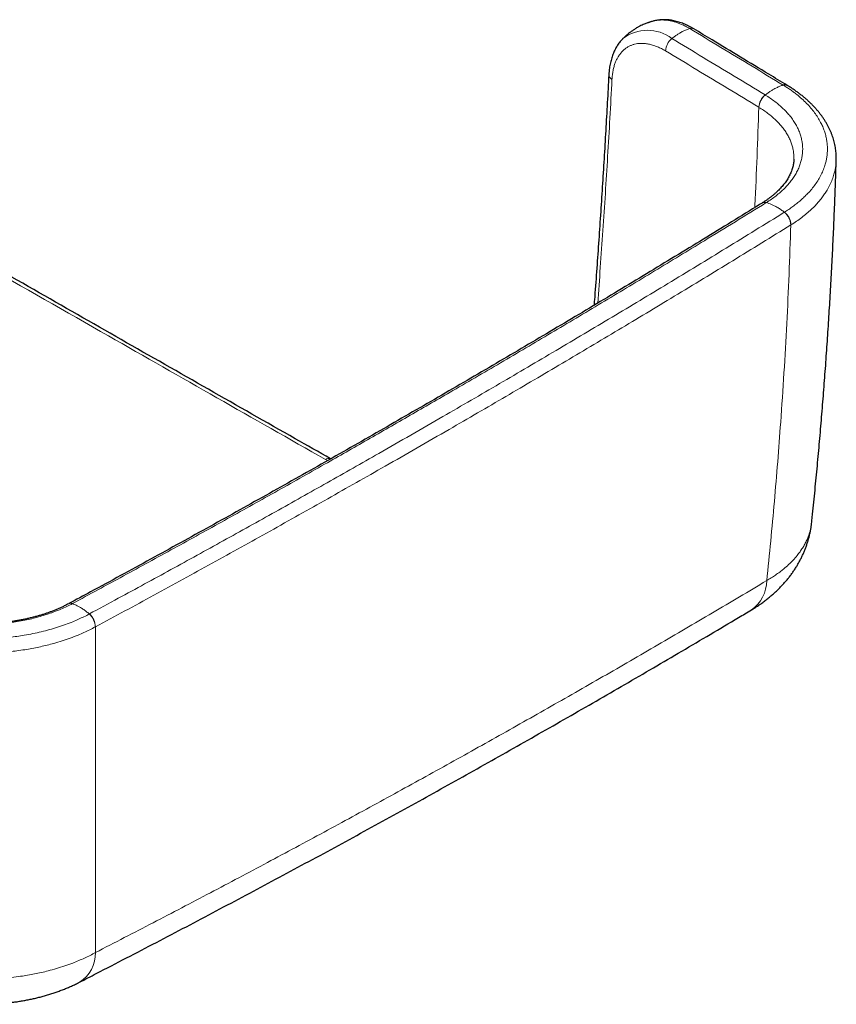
# Model space of a CAD drawing. Header units: millimetres. Extents: x 8 to 976, y 12 to 967.
# Tile 158 of 256: x 918 to 976, y 27 to 97. Entities that reach past the tile are written whole.
import ezdxf

# ---------------------------------------------------------------- set-up
doc = ezdxf.new("R2010")
doc.units = ezdxf.units.MM

msp = doc.modelspace()

# ---------------------------------------------------------------- linework, layer by layer
at = {"color": 7, "linetype": 'Continuous', "lineweight": 30}
for p, q in [((963.308, 96.581), (963.298, 96.578)), ((966.118, 96.021), (966.121, 96.019)), ((976.204, 86.741), (976.204, 86.737)), ((970.962, 83.703), (970.956, 83.699)), ((921.881, 55.352), (921.874, 55.348))]:
    msp.add_line(p, q, dxfattribs=at)
at = {"color": 252, "linetype": 'Continuous', "lineweight": 0}
for p, q in [((970.731, 90.467), (970.725, 90.471)), ((972.995, 82.149), (972.987, 82.145)), ((940.195, 65.472), (940.041, 65.554)), ((923.762, 53.71), (923.754, 53.706))]:
    msp.add_line(p, q, dxfattribs=at)
for centre, radius, start, end in [((962.841, 93.086), 2.837, 52.52282, 127.82838), ((965.953, 95.717), 0.346, 61.47302, 110.46492), ((965.348, 94.384), 1.232, 129.27851, 176.25558), ((960.507, 92.794), 0.4, 181.49781, 243.5363), ((972.563, 91.717), 0.349, 60.99571, 110.18359), ((971.951, 90.39), 1.229, 129.15578, 176.24178), ((971.957, 90.386), 1.228, 129.0967, 176.2212), ((971.131, 83.389), 0.356, 70.95458, 119.59128), ((971.139, 83.393), 0.356, 71.00147, 119.87646), ((971.783, 82.094), 1.206, 2.40873, 51.79597), ((971.791, 82.098), 1.205, 2.42368, 51.84598), ((940.266, 65.232), 0.393, 68.39109, 124.99187), ((968.769, 56.974), 2.512, 304.66059, 0.12517), ((922.011, 55.057), 0.321, 67.94091, 115.15037), ((922.019, 55.061), 0.321, 67.99017, 115.5024), ((922.461, 53.659), 1.294, 2.07589, 48.01913), ((922.47, 53.663), 1.293, 2.09235, 48.06958), ((921.35, 30.612), 2.416, 302.24323, 1.30512)]:
    msp.add_arc(centre, radius, start, end, dxfattribs=at)
at = {"color": 7, "linetype": 'Continuous', "lineweight": 30}
msp.add_arc((972.57, 91.712), 0.35, 60.9276, 110.09373, dxfattribs=at)
for points, knots in [([(963.298, 96.58), (963.259, 96.57), (963.187, 96.551), (963.09, 96.523), (963.016, 96.5), (962.958, 96.481), (962.906, 96.463), (962.79, 96.423), (962.642, 96.365), (962.458, 96.283), (962.296, 96.205), (962.113, 96.106), (961.921, 95.99), (961.732, 95.863), (961.543, 95.722), (961.407, 95.611), (961.308, 95.524), (961.25, 95.472), (961.179, 95.405), (961.127, 95.354), (961.1, 95.327)], [0, 0, 0, 0, 0.046607, 0.088067, 0.117296, 0.138367, 0.159509, 0.180966, 0.282477, 0.344635, 0.416482, 0.491952, 0.587463, 0.678462, 0.759866, 0.86392, 0.884813, 0.914813, 0.955615, 1, 1, 1, 1]), ([(966.117, 96.02), (966.075, 96.045), (965.978, 96.102), (965.834, 96.181), (965.698, 96.249), (965.588, 96.3), (965.464, 96.355), (965.315, 96.415), (965.141, 96.476), (964.968, 96.529), (964.796, 96.574), (964.624, 96.611), (964.454, 96.638), (964.285, 96.657), (964.119, 96.668), (963.955, 96.669), (963.794, 96.662), (963.636, 96.647), (963.481, 96.622), (963.372, 96.601), (963.315, 96.585), (963.307, 96.583)], [0, 0, 0, 0, 0.0466753, 0.1074966, 0.1540744, 0.1891491, 0.2246516, 0.2856283, 0.3465522, 0.4073267, 0.4678758, 0.5281142, 0.5879642, 0.6473456, 0.706194, 0.7644587, 0.8221075, 0.8791191, 0.9355091, 0.9912983, 1, 1, 1, 1]), ([(972.732, 92.023), (972.297, 92.286), (970.528, 93.358), (968.324, 94.69), (966.554, 95.758), (966.12, 96.019)], [0, 0, 0, 0, 0.197571, 0.803603, 1, 1, 1, 1]), ([(961.101, 95.327), (961.091, 95.317), (961.044, 95.272), (960.967, 95.185), (960.868, 95.066), (960.775, 94.94), (960.688, 94.807), (960.606, 94.668), (960.529, 94.522), (960.458, 94.37), (960.394, 94.212), (960.335, 94.048), (960.283, 93.879), (960.237, 93.704), (960.197, 93.525), (960.164, 93.341), (960.138, 93.153), (960.122, 92.994), (960.113, 92.871), (960.109, 92.814), (960.107, 92.788), (960.107, 92.784)], [0, 0, 0, 0, 0.016239, 0.074591, 0.133379, 0.192666, 0.252491, 0.312873, 0.373811, 0.4353, 0.497297, 0.559766, 0.62266, 0.685892, 0.749419, 0.813177, 0.877093, 0.941124, 0.973121, 0.996168, 1, 1, 1, 1]), ([(960.106, 92.781), (960.106, 92.778), (960.072, 92.119), (960, 90.798), (959.888, 88.819), (959.77, 86.83), (959.646, 84.836), (959.516, 82.837), (959.38, 80.838), (959.236, 78.838), (959.129, 77.379), (959.067, 76.584), (959.058, 76.457)], [0, 0, 0, 0, 0.000612, 0.122088, 0.243929, 0.366047, 0.488351, 0.610743, 0.733105, 0.854961, 0.976783, 1, 1, 1, 1]), ([(976.206, 86.737), (976.207, 86.741), (976.21, 86.811), (976.209, 86.946), (976.203, 87.143), (976.187, 87.339), (976.163, 87.536), (976.13, 87.731), (976.089, 87.926), (976.039, 88.12), (975.981, 88.312), (975.915, 88.504), (975.84, 88.694), (975.757, 88.884), (975.665, 89.072), (975.564, 89.26), (975.455, 89.446), (975.338, 89.631), (975.213, 89.813), (975.08, 89.992), (974.94, 90.168), (974.792, 90.342), (974.636, 90.513), (974.471, 90.683), (974.298, 90.85), (974.117, 91.014), (973.929, 91.175), (973.735, 91.333), (973.534, 91.487), (973.327, 91.636), (973.112, 91.783), (972.918, 91.91), (972.79, 91.988), (972.74, 92.019)], [0, 0, 0, 0, 0.00219, 0.034662, 0.067164, 0.0997, 0.13227, 0.164876, 0.197518, 0.230194, 0.262903, 0.29545, 0.328273, 0.361387, 0.394749, 0.428316, 0.462036, 0.495858, 0.529727, 0.563578, 0.597347, 0.631049, 0.66519, 0.699601, 0.734168, 0.768835, 0.80355, 0.838251, 0.872883, 0.9074, 0.941677, 0.977169, 1, 1, 1, 1]), ([(940.415, 65.597), (939.578, 66.072), (936.694, 67.71), (931.751, 70.523), (925.582, 74.039), (919.394, 77.573), (913.201, 81.117), (907.553, 84.355), (903.972, 86.412), (902.455, 87.284)], [0, 0, 0, 0, 0.066124, 0.228022, 0.390619, 0.5537, 0.717037, 0.880076, 1, 1, 1, 1]), ([(973.207, 86.797), (973.205, 86.758), (973.202, 86.671), (973.187, 86.537), (973.163, 86.393), (973.13, 86.249), (973.09, 86.106), (973.041, 85.964), (972.984, 85.823), (972.92, 85.685), (972.848, 85.546), (972.768, 85.408), (972.68, 85.272), (972.585, 85.137), (972.483, 85.004), (972.374, 84.873), (972.258, 84.743), (972.134, 84.615), (972.002, 84.488), (971.863, 84.362), (971.717, 84.237), (971.563, 84.115), (971.405, 83.997), (971.24, 83.882), (971.093, 83.784), (970.998, 83.724), (970.962, 83.702)], [0, 0, 0, 0, 0.036926, 0.082797, 0.12848, 0.173873, 0.218894, 0.264299, 0.307846, 0.351227, 0.39441, 0.43736, 0.480029, 0.522372, 0.564367, 0.605942, 0.646963, 0.688199, 0.729581, 0.771038, 0.812487, 0.853825, 0.894978, 0.935251, 0.975465, 1, 1, 1, 1]), ([(974.47, 61.108), (974.482, 61.225), (974.556, 61.914), (974.682, 63.176), (974.849, 64.895), (975.006, 66.615), (975.154, 68.336), (975.295, 70.058), (975.426, 71.778), (975.549, 73.496), (975.663, 75.212), (975.768, 76.928), (975.866, 78.646), (975.954, 80.364), (976.034, 82.082), (976.106, 83.8), (976.163, 85.353), (976.193, 86.334), (976.206, 86.741)], [0, 0, 0, 0, 0.0136446, 0.0807947, 0.1479569, 0.2151344, 0.2823272, 0.3495385, 0.4167587, 0.4836826, 0.5506042, 0.6175526, 0.6845174, 0.751492, 0.818466, 0.8854271, 0.9523678, 1, 1, 1, 1]), ([(970.956, 83.698), (970.898, 83.662), (970.18, 83.217), (968.794, 82.363), (966.797, 81.137), (964.791, 79.914), (962.779, 78.693), (960.762, 77.477), (958.739, 76.265), (956.71, 75.055), (954.675, 73.85), (952.633, 72.647), (950.585, 71.448), (948.532, 70.253), (946.472, 69.061), (944.406, 67.872), (942.334, 66.687), (940.257, 65.506), (938.173, 64.328), (936.083, 63.153), (933.988, 61.982), (931.886, 60.815), (929.778, 59.651), (927.665, 58.491), (925.546, 57.334), (923.618, 56.288), (922.394, 55.628), (921.881, 55.351)], [0, 0, 0, 0, 0.003695, 0.045556, 0.087553, 0.129642, 0.171644, 0.213645, 0.255646, 0.297647, 0.339648, 0.381649, 0.42365, 0.465652, 0.507655, 0.549658, 0.591659, 0.63366, 0.675661, 0.717663, 0.759665, 0.801666, 0.843668, 0.88567, 0.927671, 0.969674, 1, 1, 1, 1]), ([(970.204, 54.912), (970.284, 54.96), (970.45, 55.061), (970.695, 55.222), (970.942, 55.392), (971.182, 55.57), (971.416, 55.752), (971.642, 55.94), (971.86, 56.133), (972.068, 56.329), (972.267, 56.529), (972.457, 56.732), (972.64, 56.94), (972.814, 57.152), (972.981, 57.367), (973.138, 57.586), (973.288, 57.808), (973.428, 58.034), (973.561, 58.262), (973.685, 58.493), (973.8, 58.727), (973.906, 58.963), (974.004, 59.201), (974.094, 59.441), (974.174, 59.683), (974.246, 59.927), (974.31, 60.171), (974.365, 60.417), (974.41, 60.664), (974.446, 60.895), (974.462, 61.045), (974.47, 61.111)], [0, 0, 0, 0, 0.035399, 0.073586, 0.111837, 0.15002, 0.188019, 0.225723, 0.263032, 0.299696, 0.335724, 0.371578, 0.407155, 0.442449, 0.477461, 0.512192, 0.546648, 0.580837, 0.614768, 0.648451, 0.681898, 0.715122, 0.748133, 0.780948, 0.81358, 0.84604, 0.878343, 0.910504, 0.942535, 0.974447, 1, 1, 1, 1]), ([(921.874, 55.349), (921.821, 55.321), (921.701, 55.257), (921.507, 55.161), (921.294, 55.06), (921.075, 54.963), (920.851, 54.87), (920.632, 54.785), (920.414, 54.706), (920.194, 54.631), (919.961, 54.556), (919.719, 54.485), (919.471, 54.416), (919.219, 54.352), (918.964, 54.292), (918.706, 54.237), (918.446, 54.185), (918.183, 54.138), (917.917, 54.096), (917.648, 54.058), (917.377, 54.025), (917.105, 53.996), (916.831, 53.972), (916.555, 53.953), (916.278, 53.939), (916, 53.929), (915.722, 53.924), (915.445, 53.924), (915.168, 53.929), (914.892, 53.938), (914.617, 53.952), (914.342, 53.971), (914.067, 53.995), (913.794, 54.023), (913.523, 54.056), (913.254, 54.094), (912.987, 54.136), (912.722, 54.183), (912.459, 54.234), (912.2, 54.29), (911.945, 54.349), (911.697, 54.412), (911.452, 54.479), (911.21, 54.551), (910.97, 54.627), (910.734, 54.708), (910.502, 54.793), (910.276, 54.881), (910.056, 54.972), (909.843, 55.066), (909.636, 55.163), (909.432, 55.265), (909.289, 55.339), (909.216, 55.38), (909.209, 55.384)], [0, 0, 0, 0, 0.015827, 0.035681, 0.055636, 0.075636, 0.095608, 0.115484, 0.13289, 0.151231, 0.170702, 0.190308, 0.210007, 0.229752, 0.249494, 0.269174, 0.288739, 0.30834, 0.3281, 0.347831, 0.367549, 0.38727, 0.407008, 0.426776, 0.446593, 0.466415, 0.486195, 0.50591, 0.525579, 0.545234, 0.564901, 0.584603, 0.604368, 0.624216, 0.643894, 0.663596, 0.683375, 0.703191, 0.723002, 0.742759, 0.762419, 0.781943, 0.80116, 0.820792, 0.840512, 0.860278, 0.880041, 0.899743, 0.919341, 0.93879, 0.958069, 0.977695, 0.997764, 1, 1, 1, 1]), ([(922.639, 28.57), (923.035, 28.773), (924.144, 29.342), (925.958, 30.281), (928.083, 31.386), (930.202, 32.496), (932.315, 33.61), (934.422, 34.729), (936.523, 35.851), (938.617, 36.977), (940.705, 38.108), (942.787, 39.242), (944.861, 40.381), (946.93, 41.523), (948.991, 42.668), (951.046, 43.818), (953.096, 44.973), (955.14, 46.132), (957.179, 47.295), (959.213, 48.463), (961.24, 49.635), (963.263, 50.812), (965.279, 51.993), (967.289, 53.178), (968.929, 54.15), (969.896, 54.729), (970.198, 54.909)], [0, 0, 0, 0, 0.024193, 0.067685, 0.111179, 0.154674, 0.198165, 0.241653, 0.285134, 0.328608, 0.372071, 0.415522, 0.458959, 0.502381, 0.545788, 0.58918, 0.63259, 0.676017, 0.719458, 0.762911, 0.806375, 0.849848, 0.893328, 0.936813, 0.9803, 1, 1, 1, 1]), ([(908.389, 28.72), (908.429, 28.698), (908.559, 28.627), (908.784, 28.514), (909.063, 28.38), (909.346, 28.253), (909.632, 28.133), (909.921, 28.019), (910.211, 27.912), (910.505, 27.811), (910.802, 27.716), (911.105, 27.627), (911.411, 27.543), (911.718, 27.466), (912.028, 27.394), (912.34, 27.329), (912.653, 27.27), (912.968, 27.217), (913.284, 27.169), (913.601, 27.128), (913.919, 27.093), (914.237, 27.063), (914.556, 27.039), (914.875, 27.022), (915.195, 27.01), (915.514, 27.004), (915.832, 27.003), (916.151, 27.009), (916.469, 27.021), (916.788, 27.038), (917.106, 27.061), (917.425, 27.09), (917.744, 27.125), (918.061, 27.166), (918.377, 27.214), (918.688, 27.266), (918.997, 27.325), (919.306, 27.39), (919.614, 27.461), (919.922, 27.539), (920.23, 27.624), (920.536, 27.715), (920.837, 27.812), (921.133, 27.915), (921.423, 28.024), (921.712, 28.139), (921.998, 28.262), (922.281, 28.391), (922.495, 28.494), (922.613, 28.556), (922.639, 28.569)], [0, 0, 0, 0, 0.009688, 0.031483, 0.053299, 0.075068, 0.096738, 0.118273, 0.139642, 0.160743, 0.182325, 0.203839, 0.225321, 0.246766, 0.268171, 0.289532, 0.310848, 0.33212, 0.353349, 0.374535, 0.395683, 0.416794, 0.437872, 0.458922, 0.479946, 0.500952, 0.52191, 0.542818, 0.563797, 0.584847, 0.605964, 0.627147, 0.648392, 0.669696, 0.691071, 0.712141, 0.733185, 0.754422, 0.775846, 0.797449, 0.819221, 0.841148, 0.863186, 0.884543, 0.906099, 0.927815, 0.949676, 0.97166, 0.993736, 1, 1, 1, 1])]:
    msp.add_open_spline(points, degree=3, knots=knots, dxfattribs=at)
at = {"color": 252, "linetype": 'Continuous', "lineweight": 0}
for points, knots in [([(965.832, 96.041), (965.832, 96.041), (965.736, 96.099), (965.544, 96.206), (965.275, 96.334), (965.025, 96.434), (964.796, 96.51), (964.567, 96.57), (964.34, 96.615), (964.116, 96.642), (963.873, 96.654), (963.614, 96.64), (963.419, 96.612), (963.32, 96.584), (963.308, 96.581)], [0, 0, 0, 0, 0.000015, 0.107141, 0.21479, 0.301937, 0.38915, 0.476301, 0.565809, 0.655382, 0.74489, 0.863879, 0.982867, 1, 1, 1, 1]), ([(965.832, 96.041), (965.754, 96.015), (965.599, 95.964), (965.361, 95.857), (965.14, 95.737), (964.936, 95.61), (964.75, 95.481), (964.628, 95.385), (964.568, 95.337)], [0, 0, 0, 0, 0.18594, 0.372919, 0.560305, 0.707423, 0.854087, 1, 1, 1, 1]), ([(972.443, 92.045), (971.713, 92.487), (970.248, 93.374), (968.044, 94.706), (966.569, 95.596), (965.832, 96.041)], [0, 0, 0, 0, 0.331309, 0.665654, 1, 1, 1, 1]), ([(964.118, 94.464), (964.025, 94.518), (963.838, 94.625), (963.559, 94.752), (963.275, 94.857), (962.986, 94.935), (962.696, 94.983), (962.414, 94.998), (962.16, 94.982), (961.933, 94.94), (961.732, 94.877), (961.54, 94.793), (961.36, 94.687), (961.193, 94.559), (961.039, 94.41), (960.898, 94.242), (960.771, 94.055), (960.659, 93.849), (960.558, 93.617), (960.472, 93.357), (960.403, 93.067), (960.353, 92.761), (960.337, 92.544), (960.329, 92.436)], [0, 0, 0, 0, 0.049213, 0.098502, 0.147723, 0.201505, 0.255462, 0.309418, 0.3632, 0.407062, 0.451082, 0.495153, 0.539169, 0.583031, 0.62685, 0.67082, 0.714837, 0.758796, 0.802611, 0.851888, 0.901307, 0.950725, 1, 1, 1, 1]), ([(964.568, 95.337), (965.305, 94.892), (966.78, 94.003), (968.982, 92.671), (970.447, 91.785), (971.175, 91.343)], [0, 0, 0, 0, 0.334478, 0.668956, 1, 1, 1, 1]), ([(970.725, 90.471), (969.996, 90.912), (968.532, 91.798), (966.33, 93.13), (964.855, 94.019), (964.118, 94.464)], [0, 0, 0, 0, 0.331044, 0.665523, 1, 1, 1, 1]), ([(960.329, 92.436), (960.281, 91.528), (960.184, 89.713), (960.026, 87.024), (959.862, 84.372), (959.689, 81.758), (959.509, 79.172), (959.381, 77.455), (959.318, 76.613)], [0, 0, 0, 0, 0.1731232, 0.3462497, 0.5112809, 0.676314, 0.8413587, 1, 1, 1, 1]), ([(972.45, 92.041), (972.372, 92.015), (972.216, 91.964), (971.978, 91.857), (971.756, 91.738), (971.551, 91.611), (971.365, 91.483), (971.243, 91.387), (971.182, 91.339)], [0, 0, 0, 0, 0.18594, 0.37292, 0.560306, 0.707423, 0.85409, 1, 1, 1, 1]), ([(972.45, 92.041), (972.45, 92.041), (972.447, 92.042), (972.445, 92.044), (972.443, 92.045)], [0, 0, 0, 0, 0.006006, 1, 1, 1, 1]), ([(972.535, 83.046), (972.535, 83.046), (972.63, 83.116), (972.852, 83.243), (973.142, 83.454), (973.426, 83.669), (973.693, 83.892), (973.946, 84.123), (974.208, 84.386), (974.472, 84.682), (974.728, 85.014), (974.954, 85.358), (975.148, 85.711), (975.308, 86.073), (975.422, 86.409), (975.499, 86.716), (975.548, 86.993), (975.576, 87.272), (975.584, 87.562), (975.569, 87.862), (975.528, 88.172), (975.462, 88.482), (975.369, 88.792), (975.25, 89.101), (975.098, 89.421), (974.908, 89.752), (974.677, 90.09), (974.412, 90.424), (974.112, 90.752), (973.776, 91.073), (973.462, 91.338), (973.182, 91.552), (972.948, 91.72), (972.704, 91.883), (972.535, 91.989), (972.45, 92.041), (972.45, 92.041)], [0, 0, 0, 0, 0.000003, 0.027122, 0.054253, 0.081371, 0.10891, 0.13646, 0.163999, 0.200658, 0.237345, 0.274004, 0.311725, 0.349478, 0.387199, 0.415249, 0.443299, 0.471553, 0.499807, 0.531101, 0.562412, 0.593705, 0.62565, 0.657613, 0.689557, 0.726254, 0.76298, 0.799677, 0.837439, 0.875232, 0.912994, 0.934698, 0.956401, 0.978199, 0.999997, 1, 1, 1, 1]), ([(971.175, 91.343), (971.177, 91.342), (971.18, 91.341), (971.182, 91.339), (971.182, 91.339)], [0, 0, 0, 0, 0.994289, 1, 1, 1, 1]), ([(971.182, 91.339), (971.182, 91.339), (971.304, 91.266), (971.537, 91.115), (971.867, 90.877), (972.175, 90.628), (972.459, 90.371), (972.718, 90.106), (972.954, 89.832), (973.165, 89.549), (973.349, 89.255), (973.504, 88.954), (973.629, 88.649), (973.725, 88.341), (973.792, 88.032), (973.827, 87.721), (973.832, 87.408), (973.807, 87.096), (973.751, 86.785), (973.666, 86.477), (973.55, 86.172), (973.405, 85.871), (973.23, 85.576), (973.028, 85.286), (972.798, 85.003), (972.541, 84.729), (972.257, 84.463), (971.946, 84.208), (971.62, 83.959), (971.365, 83.812), (971.255, 83.73), (971.255, 83.73)], [0, 0, 0, 0, 0.000005, 0.036207, 0.072514, 0.108878, 0.145246, 0.181563, 0.217771, 0.254943, 0.292232, 0.329583, 0.36694, 0.404239, 0.441417, 0.478572, 0.515847, 0.55318, 0.590512, 0.627782, 0.664934, 0.702082, 0.739349, 0.776673, 0.813992, 0.851249, 0.888391, 0.925584, 0.962805, 0.999996, 1, 1, 1, 1]), ([(970.432, 83.374), (970.435, 83.426), (970.503, 84.635), (970.606, 87), (970.685, 89.314), (970.725, 90.471)], [0, 0, 0, 0, 0.022038, 0.511018, 1, 1, 1, 1]), ([(973.206, 86.797), (973.207, 86.893), (973.208, 87.087), (973.174, 87.378), (973.112, 87.667), (973.022, 87.955), (972.904, 88.24), (972.759, 88.52), (972.587, 88.795), (972.39, 89.06), (972.17, 89.316), (971.927, 89.564), (971.661, 89.804), (971.373, 90.036), (971.065, 90.258), (970.842, 90.397), (970.731, 90.467)], [0, 0, 0, 0, 0.0718722, 0.1439119, 0.2159841, 0.2882839, 0.3606986, 0.4331145, 0.5054132, 0.5774852, 0.6477283, 0.7181819, 0.7887433, 0.8593033, 0.9297567, 1, 1, 1, 1]), ([(940.041, 65.554), (937.482, 67.008), (932.365, 69.917), (924.231, 74.554), (915.639, 79.464), (908.099, 83.785), (903.574, 86.384), (902.066, 87.25)], [0, 0, 0, 0, 0.202165, 0.40433, 0.642598, 0.880866, 1, 1, 1, 1]), ([(976.204, 86.737), (976.203, 86.693), (976.201, 86.551), (976.173, 86.311), (976.123, 86.018), (976.042, 85.698), (975.925, 85.351), (975.762, 84.979), (975.579, 84.641), (975.384, 84.336), (975.187, 84.063), (974.97, 83.795), (974.72, 83.519), (974.435, 83.236), (974.111, 82.949), (973.763, 82.671), (973.393, 82.403), (973.127, 82.234), (972.995, 82.149)], [0, 0, 0, 0, 0.025964, 0.084126, 0.142288, 0.200397, 0.276102, 0.351864, 0.427569, 0.485985, 0.544455, 0.602925, 0.661341, 0.72899, 0.796763, 0.864578, 0.932351, 1, 1, 1, 1]), ([(971.248, 83.725), (970.52, 83.276), (969.065, 82.376), (966.434, 80.763), (963.351, 78.887), (959.809, 76.755), (956.248, 74.633), (952.668, 72.521), (949.27, 70.537), (946.056, 68.679), (943.031, 66.944), (939.832, 65.125), (936.457, 63.224), (932.904, 61.242), (929.333, 59.27), (925.747, 57.308), (923.342, 56.009), (922.14, 55.359)], [0, 0, 0, 0, 0.04603, 0.09206, 0.165714, 0.239369, 0.313025, 0.386681, 0.460335, 0.521709, 0.583084, 0.644458, 0.715565, 0.786674, 0.857783, 0.928892, 1, 1, 1, 1]), ([(971.255, 83.73), (971.255, 83.73), (971.252, 83.728), (971.25, 83.727), (971.248, 83.725)], [0, 0, 0, 0, 0.005666, 1, 1, 1, 1]), ([(972.535, 83.046), (972.457, 83.105), (972.299, 83.224), (972.059, 83.378), (971.834, 83.502), (971.627, 83.598), (971.439, 83.673), (971.316, 83.711), (971.255, 83.73)], [0, 0, 0, 0, 0.1859406, 0.3729224, 0.5603078, 0.7074234, 0.8540898, 1, 1, 1, 1]), ([(923.334, 54.625), (924.017, 54.993), (925.947, 56.035), (929.11, 57.758), (932.816, 59.797), (936.504, 61.847), (940.174, 63.908), (943.368, 65.721), (946.095, 67.281), (948.95, 68.925), (952.379, 70.917), (956.372, 73.263), (960.342, 75.622), (964.359, 78.037), (968.425, 80.509), (971.16, 82.197), (972.528, 83.041)], [0, 0, 0, 0, 0.040319, 0.113868, 0.187419, 0.260971, 0.334522, 0.408071, 0.454036, 0.5, 0.581852, 0.663705, 0.745547, 0.827388, 0.913694, 1, 1, 1, 1]), ([(972.528, 83.041), (972.531, 83.043), (972.533, 83.044), (972.535, 83.046), (972.535, 83.046)], [0, 0, 0, 0, 0.994049, 1, 1, 1, 1]), ([(972.987, 82.145), (971.618, 81.3), (968.881, 79.61), (964.813, 77.137), (960.793, 74.72), (956.821, 72.36), (952.826, 70.012), (949.394, 68.019), (946.538, 66.374), (943.676, 64.737), (940.211, 62.772), (936.133, 60.486), (932.033, 58.213), (927.911, 55.953), (925.145, 54.458), (923.762, 53.71)], [0, 0, 0, 0, 0.086306, 0.172612, 0.254453, 0.336295, 0.418148, 0.5, 0.545964, 0.591929, 0.673542, 0.755157, 0.836772, 0.918387, 1, 1, 1, 1]), ([(971.282, 56.98), (971.378, 57.913), (971.569, 59.78), (971.827, 62.582), (972.063, 65.385), (972.293, 68.417), (972.511, 71.676), (972.707, 75.164), (972.87, 78.654), (972.948, 80.981), (972.987, 82.145)], [0, 0, 0, 0, 0.111461, 0.222922, 0.334404, 0.445885, 0.584394, 0.722904, 0.861452, 1, 1, 1, 1]), ([(971.282, 56.98), (971.39, 57.044), (971.606, 57.172), (971.912, 57.375), (972.205, 57.584), (972.516, 57.828), (972.837, 58.108), (973.157, 58.427), (973.424, 58.732), (973.643, 59.019), (973.822, 59.285), (973.981, 59.556), (974.132, 59.859), (974.268, 60.194), (974.378, 60.562), (974.443, 60.868), (974.462, 61.051), (974.468, 61.109)], [0, 0, 0, 0, 0.058296, 0.116591, 0.175268, 0.233945, 0.314064, 0.394245, 0.474364, 0.536183, 0.598059, 0.659935, 0.721755, 0.802039, 0.882385, 0.962669, 1, 1, 1, 1]), ([(923.765, 30.667), (925.126, 31.368), (927.848, 32.77), (931.903, 34.893), (935.937, 37.03), (939.95, 39.183), (943.941, 41.352), (947.91, 43.536), (951.857, 45.735), (955.784, 47.951), (959.692, 50.184), (963.579, 52.433), (967.445, 54.697), (970.003, 56.219), (971.282, 56.98)], [0, 0, 0, 0, 0.083277, 0.166555, 0.249833, 0.333109, 0.416386, 0.499664, 0.582942, 0.666219, 0.749663, 0.833109, 0.916555, 1, 1, 1, 1]), ([(922.132, 55.355), (922.132, 55.355), (922.008, 55.283), (921.738, 55.153), (921.326, 54.963), (920.893, 54.788), (920.445, 54.626), (919.983, 54.479), (919.505, 54.346), (919.011, 54.228), (918.5, 54.125), (917.978, 54.039), (917.45, 53.969), (916.916, 53.916), (916.379, 53.881), (915.839, 53.864), (915.298, 53.865), (914.757, 53.883), (914.219, 53.918), (913.685, 53.97), (913.159, 54.04), (912.64, 54.127), (912.13, 54.231), (911.63, 54.351), (911.142, 54.487), (910.668, 54.639), (910.211, 54.805), (909.77, 54.987), (909.348, 55.184), (909.074, 55.32), (908.947, 55.394), (908.947, 55.394)], [0, 0, 0, 0, 0.000004, 0.036191, 0.072484, 0.108833, 0.145187, 0.181488, 0.217682, 0.254839, 0.292113, 0.32945, 0.366792, 0.404076, 0.441239, 0.47838, 0.51564, 0.552958, 0.590275, 0.62753, 0.664667, 0.701801, 0.739053, 0.776361, 0.813665, 0.850907, 0.888034, 0.925346, 0.962686, 0.999996, 1, 1, 1, 1]), ([(922.14, 55.359), (922.137, 55.357), (922.134, 55.356), (922.132, 55.355), (922.132, 55.355)], [0, 0, 0, 0, 0.994338, 1, 1, 1, 1]), ([(923.326, 54.621), (923.253, 54.683), (923.106, 54.809), (922.882, 54.971), (922.672, 55.104), (922.48, 55.209), (922.304, 55.291), (922.189, 55.334), (922.132, 55.355)], [0, 0, 0, 0, 0.185941, 0.372919, 0.560305, 0.707425, 0.854089, 1, 1, 1, 1]), ([(907.739, 54.667), (907.739, 54.667), (907.872, 54.591), (908.156, 54.448), (908.59, 54.241), (909.045, 54.048), (909.514, 53.868), (910.02, 53.694), (910.562, 53.529), (911.144, 53.377), (911.74, 53.242), (912.348, 53.128), (912.965, 53.033), (913.592, 52.958), (914.227, 52.904), (914.869, 52.87), (915.479, 52.858), (916.056, 52.864), (916.598, 52.885), (917.138, 52.921), (917.674, 52.971), (918.205, 53.036), (918.761, 53.12), (919.339, 53.227), (919.936, 53.359), (920.52, 53.511), (921.089, 53.68), (921.64, 53.868), (922.132, 54.058), (922.57, 54.245), (922.954, 54.429), (923.209, 54.553), (923.326, 54.621), (923.326, 54.621)], [0, 0, 0, 0, 0.000003, 0.032793, 0.065642, 0.098511, 0.131361, 0.16415, 0.201238, 0.238442, 0.275705, 0.312969, 0.350174, 0.387263, 0.424766, 0.462299, 0.499802, 0.531355, 0.56298, 0.594641, 0.626302, 0.657926, 0.689479, 0.726606, 0.76385, 0.801154, 0.838457, 0.8757, 0.912826, 0.941878, 0.970944, 0.999997, 1, 1, 1, 1]), ([(923.326, 54.621), (923.326, 54.621), (923.329, 54.622), (923.331, 54.623), (923.334, 54.625)], [0, 0, 0, 0, 0.005944, 1, 1, 1, 1]), ([(923.754, 53.706), (923.624, 53.638), (923.364, 53.501), (922.955, 53.309), (922.496, 53.111), (921.982, 52.912), (921.409, 52.716), (920.864, 52.551), (920.352, 52.415), (919.877, 52.303), (919.394, 52.202), (918.885, 52.111), (918.351, 52.029), (917.79, 51.961), (917.224, 51.907), (916.654, 51.869), (916.082, 51.847), (915.531, 51.841), (915, 51.85), (914.491, 51.87), (913.985, 51.903), (913.43, 51.953), (912.83, 52.024), (912.187, 52.123), (911.603, 52.232), (911.077, 52.348), (910.605, 52.465), (910.143, 52.594), (909.667, 52.741), (909.18, 52.909), (908.684, 53.099), (908.206, 53.304), (907.744, 53.522), (907.452, 53.677), (907.307, 53.755)], [0, 0, 0, 0, 0.029055, 0.058123, 0.087178, 0.123858, 0.160566, 0.197246, 0.225551, 0.253882, 0.282213, 0.310518, 0.34207, 0.373694, 0.405355, 0.437015, 0.468639, 0.500191, 0.528314, 0.556462, 0.58461, 0.612733, 0.649378, 0.686051, 0.722696, 0.750973, 0.779275, 0.807578, 0.835854, 0.868643, 0.901493, 0.934362, 0.967211, 1, 1, 1, 1]), ([(923.762, 53.71), (923.762, 52.634), (923.762, 50.481), (923.762, 47.277), (923.763, 44.09), (923.763, 41.112), (923.764, 38.339), (923.764, 35.768), (923.765, 33.209), (923.765, 31.514), (923.765, 30.667)], [0, 0, 0, 0, 0.1372705, 0.2745412, 0.4118462, 0.5491522, 0.661854, 0.7745572, 0.8872788, 1, 1, 1, 1]), ([(907.318, 30.789), (907.48, 30.7), (907.804, 30.521), (908.321, 30.274), (908.858, 30.042), (909.415, 29.829), (909.992, 29.634), (910.54, 29.472), (911.054, 29.337), (911.53, 29.227), (912.014, 29.129), (912.553, 29.034), (913.149, 28.948), (913.801, 28.876), (914.409, 28.829), (914.97, 28.802), (915.481, 28.791), (915.993, 28.792), (916.554, 28.808), (917.165, 28.843), (917.821, 28.903), (918.421, 28.978), (918.965, 29.063), (919.454, 29.153), (919.936, 29.255), (920.456, 29.38), (921.011, 29.533), (921.595, 29.718), (922.117, 29.907), (922.581, 30.093), (922.99, 30.274), (923.387, 30.464), (923.639, 30.599), (923.765, 30.667)], [0, 0, 0, 0, 0.0364589, 0.0729457, 0.1094048, 0.1458615, 0.1823466, 0.2188032, 0.2469287, 0.2750798, 0.3032308, 0.3313558, 0.3679012, 0.4044746, 0.4410201, 0.469219, 0.4974437, 0.5256679, 0.5538671, 0.5905245, 0.6272102, 0.6638675, 0.6921568, 0.7204723, 0.7487876, 0.7770772, 0.8136907, 0.8503322, 0.8869459, 0.9151964, 0.943473, 0.9717495, 1, 1, 1, 1])]:
    msp.add_open_spline(points, degree=3, knots=knots, dxfattribs=at)

doc.saveas('drawing.dxf')
